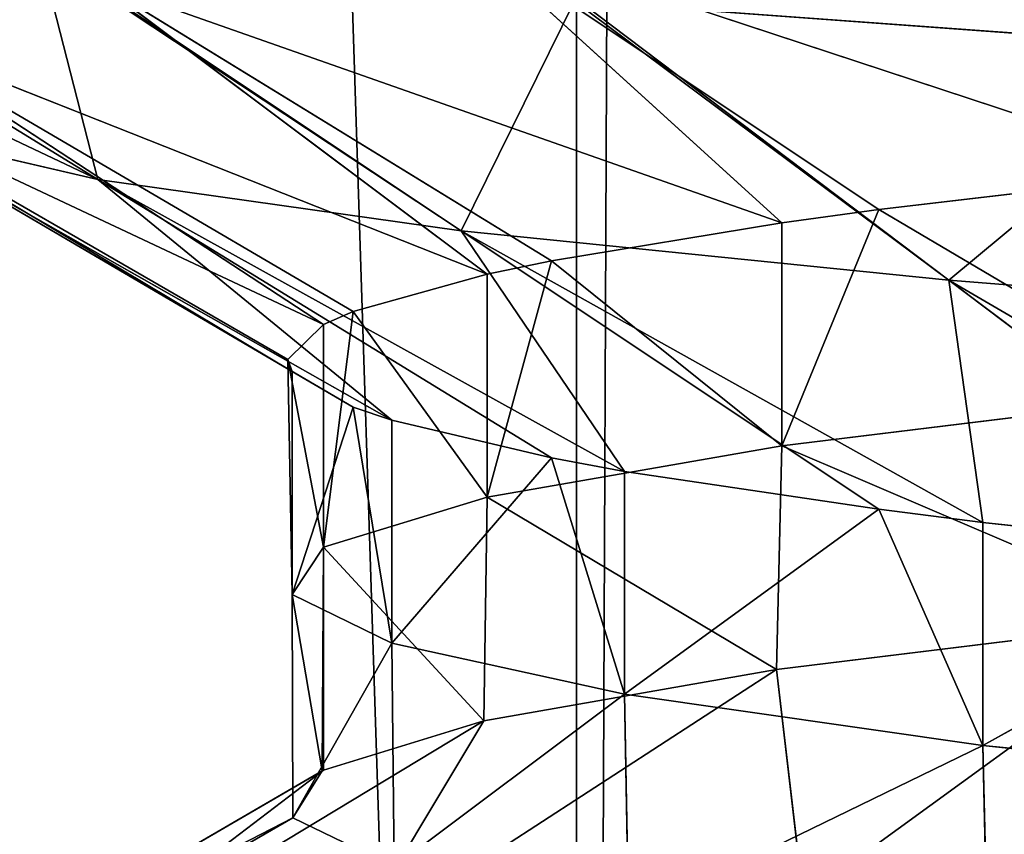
# Model space of a CAD drawing. Extents: x 44 to 247, y 1 to 99.
# Tile 40 of 64: x 138.68 to 140.08, y 10.02 to 11.18. Entities that reach past the tile are written whole.
import ezdxf

# ---------------------------------------------------------------- set-up
doc = ezdxf.new("R2010")
doc.units = 0
doc.header["$LTSCALE"] = 2.54
doc.layers.get('0').update_dxf_attribs({"color": 13, "linetype": 'CONTINUOUS'})

# ---------------------------------------------------------------- blocks, each defined once
blk = doc.blocks.new('WIESZAK_NA_R_CZNIKI_Z_FRON')
at = {"color": 0}
for p, q in [((139.4719, 1.3295, 176.3301), (137.0884, 74.9895, 175.7888)), ((139.4719, 1.3295, 176.3301), (137.0884, 74.9895, 175.7888)), ((139.4719, 1.3295, 176.3301), (139.4719, 74.9895, 176.3301)), ((139.4719, 1.3295, 176.3301), (139.4719, 74.9895, 176.3301)), ((139.4719, 1.3295, 176.3301), (139.7926, 74.9895, 176.3883)), ((139.4719, 1.3295, 176.3301), (139.7926, 74.9895, 176.3883)), ((137.8017, 11.4206, 143.7975), (138.7901, 10.9522, 142.7532)), ((137.8017, 11.4206, 143.7975), (138.7901, 10.9522, 142.7532)), ((138.144, 11.3491, 142.5185), (138.7901, 10.9522, 142.7532)), ((138.144, 11.3491, 142.5185), (138.7901, 10.9522, 142.7532)), ((139.9022, 10.9093, 148.2514), (139.3074, 11.3062, 148.596)), ((139.3074, 11.3062, 148.596), (140.3512, 10.9619, 148.9223)), ((139.3074, 11.3062, 148.596), (140.3512, 10.9619, 148.9223)), ((139.3074, 11.3062, 148.596), (139.764, 10.8903, 147.9998)), ((139.3074, 11.3062, 148.596), (139.764, 10.8903, 147.9998)), ((139.9022, 10.9093, 148.2514), (139.3074, 11.3062, 148.596)), ((138.7068, 11.2766, 141.3107), (139.3074, 10.8791, 141.6453)), ((138.7068, 11.2766, 141.3107), (139.3074, 10.8791, 141.6453)), ((138.7068, 11.2766, 141.3107), (138.7901, 10.9522, 142.7532)), ((138.7068, 11.2766, 141.3107), (138.7901, 10.9522, 142.7532)), ((138.7126, 11.276, 141.3007), (139.3074, 10.8791, 141.6453)), ((138.7126, 11.276, 141.3007), (139.3074, 10.8791, 141.6453)), ((139.4362, 10.8362, 147.2533), (138.7901, 11.2331, 147.4881)), ((138.7901, 11.2331, 147.4881), (139.764, 10.8903, 147.9998)), ((139.4362, 10.8362, 147.2533), (138.7901, 11.2331, 147.4881)), ((139.3443, 10.8171, 146.981), (138.7901, 11.2331, 147.4881)), ((139.3443, 10.8171, 146.981), (138.7901, 11.2331, 147.4881)), ((138.7901, 11.2331, 147.4881), (139.764, 10.8903, 147.9998)), ((139.3074, 10.8791, 141.6453), (139.4687, 11.206, 140.2226)), ((139.3074, 10.8791, 141.6453), (139.4687, 11.206, 140.2226)), ((140.0022, 10.8085, 140.6562), (139.4687, 11.206, 140.2226)), ((140.0022, 10.8085, 140.6562), (139.4687, 11.206, 140.2226)), ((139.4763, 11.2054, 140.2136), (140.3988, 11.1386, 139.291)), ((140.0022, 10.8085, 140.6562), (139.4763, 11.2054, 140.2136)), ((140.0022, 10.8085, 140.6562), (139.4763, 11.2054, 140.2136)), ((139.4763, 11.2054, 140.2136), (140.3988, 11.1386, 139.291)), ((138.4763, 11.1608, 146.3111), (139.1112, 10.7457, 145.913)), ((139.3443, 10.8171, 146.981), (138.4763, 11.1608, 146.3111)), ((139.3443, 10.8171, 146.981), (138.4763, 11.1608, 146.3111)), ((139.1535, 10.7639, 146.1931), (138.4763, 11.1608, 146.3111)), ((139.1535, 10.7639, 146.1931), (138.4763, 11.1608, 146.3111)), ((138.4763, 11.1608, 146.3111), (139.1112, 10.7457, 145.913)), ((140.3988, 11.1386, 139.291), (140.0022, 10.8085, 140.6562)), ((140.3988, 11.1386, 139.291), (140.0022, 10.8085, 140.6562)), ((138.3733, 11.0926, 145.1207), (139.0669, 10.6786, 144.8432)), ((139.1112, 10.7457, 145.913), (138.3733, 11.0926, 145.1207)), ((139.1112, 10.7457, 145.913), (138.3733, 11.0926, 145.1207)), ((139.0607, 10.6958, 145.1207), (138.3733, 11.0926, 145.1207)), ((139.0607, 10.6958, 145.1207), (138.3733, 11.0926, 145.1207)), ((138.3733, 11.0926, 145.1207), (139.0669, 10.6786, 144.8432)), ((138.7901, 10.9522, 142.7532), (138.4763, 11.0245, 143.9302)), ((138.4763, 11.0245, 143.9302), (139.2087, 10.6091, 143.7693)), ((139.0669, 10.6786, 144.8432), (138.4763, 11.0245, 143.9302)), ((139.0669, 10.6786, 144.8432), (138.4763, 11.0245, 143.9302)), ((139.1535, 10.6276, 144.0482), (138.4763, 11.0245, 143.9302)), ((139.1535, 10.6276, 144.0482), (138.4763, 11.0245, 143.9302)), ((138.4763, 11.0245, 143.9302), (139.2087, 10.6091, 143.7693)), ((138.7901, 10.9522, 142.7532), (138.4763, 11.0245, 143.9302)), ((139.9022, 10.9093, 148.2514), (140.3512, 10.9619, 148.9223)), ((139.9022, 10.9093, 148.2514), (140.3512, 10.9619, 148.9223)), ((139.4362, 10.5554, 142.988), (138.7901, 10.9522, 142.7532)), ((138.7901, 10.9522, 142.7532), (139.2087, 10.6091, 143.7693)), ((138.7901, 10.9522, 142.7532), (139.2087, 10.6091, 143.7693)), ((138.7901, 10.9522, 142.7532), (139.3074, 10.8791, 141.6453)), ((138.7901, 10.9522, 142.7532), (139.3074, 10.8791, 141.6453)), ((138.7901, 10.9522, 142.7532), (139.5403, 10.5363, 142.7207)), ((138.7901, 10.9522, 142.7532), (139.5403, 10.5363, 142.7207)), ((139.4362, 10.5554, 142.988), (138.7901, 10.9522, 142.7532)), ((139.764, 10.8903, 147.9998), (139.9022, 10.9093, 148.2514)), ((139.9022, 10.9093, 148.2514), (139.764, 10.5728, 147.9998)), ((139.9022, 10.9093, 148.2514), (139.764, 10.5728, 147.9998)), ((139.764, 10.8903, 147.9998), (139.9022, 10.9093, 148.2514)), ((139.9022, 10.9093, 148.2514), (140.3512, 10.6444, 148.9223)), ((139.9022, 10.9093, 148.2514), (140.3512, 10.6444, 148.9223)), ((139.4362, 10.8362, 147.2533), (139.764, 10.8903, 147.9998)), ((139.4362, 10.8362, 147.2533), (139.764, 10.8903, 147.9998)), ((139.764, 10.8903, 147.9998), (139.764, 10.5728, 147.9998)), ((139.764, 10.8903, 147.9998), (139.764, 10.5728, 147.9998)), ((139.9022, 10.4823, 141.9899), (139.3074, 10.8791, 141.6453)), ((139.3074, 10.8791, 141.6453), (139.5403, 10.5363, 142.7207)), ((139.9022, 10.4823, 141.9899), (139.3074, 10.8791, 141.6453)), ((140.0506, 10.4636, 141.7466), (139.3074, 10.8791, 141.6453)), ((140.0506, 10.4636, 141.7466), (139.3074, 10.8791, 141.6453)), ((140.0022, 10.8085, 140.6562), (139.3074, 10.8791, 141.6453)), ((140.0022, 10.8085, 140.6562), (139.3074, 10.8791, 141.6453)), ((139.3074, 10.8791, 141.6453), (139.5403, 10.5363, 142.7207)), ((139.3443, 10.4996, 146.981), (139.4362, 10.8362, 147.2533)), ((139.3443, 10.4996, 146.981), (139.4362, 10.8362, 147.2533)), ((139.3443, 10.8171, 146.981), (139.4362, 10.8362, 147.2533)), ((139.3443, 10.8171, 146.981), (139.4362, 10.8362, 147.2533)), ((139.764, 10.5728, 147.9998), (139.4362, 10.8362, 147.2533)), ((139.764, 10.5728, 147.9998), (139.4362, 10.8362, 147.2533)), ((139.1535, 10.7639, 146.1931), (139.3443, 10.8171, 146.981)), ((139.1535, 10.7639, 146.1931), (139.3443, 10.8171, 146.981)), ((139.3443, 10.4996, 146.981), (139.3443, 10.8171, 146.981)), ((139.3443, 10.4996, 146.981), (139.3443, 10.8171, 146.981)), ((140.0022, 10.8085, 140.6562), (140.7123, 10.3941, 140.8897)), ((140.8415, 10.7418, 139.8169), (140.0022, 10.8085, 140.6562)), ((140.0506, 10.4636, 141.7466), (140.0022, 10.8085, 140.6562)), ((140.0506, 10.4636, 141.7466), (140.0022, 10.8085, 140.6562)), ((140.5281, 10.4117, 141.0989), (140.0022, 10.8085, 140.6562)), ((140.5281, 10.4117, 141.0989), (140.0022, 10.8085, 140.6562)), ((140.0022, 10.8085, 140.6562), (140.7123, 10.3941, 140.8897)), ((140.8415, 10.7418, 139.8169), (140.0022, 10.8085, 140.6562)), ((139.1112, 10.7457, 145.913), (139.1535, 10.7639, 146.1931)), ((139.1535, 10.7639, 146.1931), (139.1112, 10.4282, 145.913)), ((139.1535, 10.7639, 146.1931), (139.1112, 10.4282, 145.913)), ((139.1112, 10.7457, 145.913), (139.1535, 10.7639, 146.1931)), ((139.1535, 10.7639, 146.1931), (139.3443, 10.4996, 146.981)), ((139.1535, 10.7639, 146.1931), (139.3443, 10.4996, 146.981)), ((139.0607, 10.6958, 145.1207), (139.1112, 10.7457, 145.913)), ((139.0607, 10.6958, 145.1207), (139.1112, 10.7457, 145.913)), ((139.1112, 10.7457, 145.913), (139.1112, 10.4282, 145.913)), ((139.1112, 10.7457, 145.913), (139.1112, 10.4282, 145.913)), ((139.1112, 10.4282, 145.913), (139.0607, 10.6958, 145.1207)), ((139.1112, 10.4282, 145.913), (139.0607, 10.6958, 145.1207)), ((139.0669, 10.3611, 144.8432), (139.0607, 10.6958, 145.1207)), ((139.0669, 10.3611, 144.8432), (139.0607, 10.6958, 145.1207)), ((139.0669, 10.6786, 144.8432), (139.0607, 10.6958, 145.1207)), ((139.0669, 10.6786, 144.8432), (139.0607, 10.6958, 145.1207)), ((139.0669, 10.3611, 144.8432), (139.0669, 10.6786, 144.8432)), ((139.0669, 10.3611, 144.8432), (139.0669, 10.6786, 144.8432)), ((139.1535, 10.6276, 144.0482), (139.0669, 10.6786, 144.8432)), ((139.1535, 10.6276, 144.0482), (139.0669, 10.6786, 144.8432)), ((140.3512, 10.6444, 148.9223), (139.764, 10.5728, 147.9998)), ((140.3512, 10.6444, 148.9223), (139.764, 10.5728, 147.9998)), ((139.1535, 10.6276, 144.0482), (139.0669, 10.3611, 144.8432)), ((139.1535, 10.6276, 144.0482), (139.0669, 10.3611, 144.8432)), ((139.2087, 10.6091, 143.7693), (139.1535, 10.6276, 144.0482)), ((139.1535, 10.6276, 144.0482), (139.2087, 10.2916, 143.7693)), ((139.1535, 10.6276, 144.0482), (139.2087, 10.2916, 143.7693)), ((139.2087, 10.6091, 143.7693), (139.1535, 10.6276, 144.0482)), ((139.2087, 10.6091, 143.7693), (139.2087, 10.2916, 143.7693)), ((139.4362, 10.5554, 142.988), (139.2087, 10.6091, 143.7693)), ((139.2087, 10.6091, 143.7693), (139.2087, 10.2916, 143.7693)), ((139.4362, 10.5554, 142.988), (139.2087, 10.6091, 143.7693)), ((139.3443, 10.4996, 146.981), (139.764, 10.5728, 147.9998)), ((139.3443, 10.4996, 146.981), (139.764, 10.5728, 147.9998)), ((139.764, 10.5728, 147.9998), (139.7565, 10.2543, 147.9853)), ((139.764, 10.5728, 147.9998), (139.7565, 10.2543, 147.9853)), ((139.764, 10.5728, 147.9998), (140.3411, 10.3258, 148.9091)), ((139.764, 10.5728, 147.9998), (140.3411, 10.3258, 148.9091)), ((139.2087, 10.2916, 143.7693), (139.4362, 10.5554, 142.988)), ((139.2087, 10.2916, 143.7693), (139.4362, 10.5554, 142.988)), ((139.5403, 10.2188, 142.7207), (139.4362, 10.5554, 142.988)), ((139.5403, 10.2188, 142.7207), (139.4362, 10.5554, 142.988)), ((139.5403, 10.5363, 142.7207), (139.4362, 10.5554, 142.988)), ((139.5403, 10.5363, 142.7207), (139.4362, 10.5554, 142.988)), ((139.5403, 10.2188, 142.7207), (139.5403, 10.5363, 142.7207)), ((139.5403, 10.2188, 142.7207), (139.5403, 10.5363, 142.7207)), ((139.9022, 10.4823, 141.9899), (139.5403, 10.5363, 142.7207)), ((139.9022, 10.4823, 141.9899), (139.5403, 10.5363, 142.7207)), ((139.3443, 10.4996, 146.981), (139.1112, 10.4282, 145.913)), ((139.3443, 10.4996, 146.981), (139.1112, 10.4282, 145.913)), ((139.3443, 10.4996, 146.981), (139.3396, 10.1811, 146.9659)), ((139.3443, 10.4996, 146.981), (139.3396, 10.1811, 146.9659)), ((139.7565, 10.2543, 147.9853), (139.3443, 10.4996, 146.981)), ((139.7565, 10.2543, 147.9853), (139.3443, 10.4996, 146.981)), ((139.9022, 10.4823, 141.9899), (139.5403, 10.2188, 142.7207)), ((139.9022, 10.4823, 141.9899), (139.5403, 10.2188, 142.7207)), ((140.0506, 10.4636, 141.7466), (139.9022, 10.4823, 141.9899)), ((139.9022, 10.4823, 141.9899), (140.0506, 10.1461, 141.7466)), ((139.9022, 10.4823, 141.9899), (140.0506, 10.1461, 141.7466)), ((140.0506, 10.4636, 141.7466), (139.9022, 10.4823, 141.9899)), ((140.0506, 10.4636, 141.7466), (140.0506, 10.1461, 141.7466)), ((140.5281, 10.4117, 141.0989), (140.0506, 10.4636, 141.7466)), ((140.0506, 10.4636, 141.7466), (140.0506, 10.1461, 141.7466)), ((140.5281, 10.4117, 141.0989), (140.0506, 10.4636, 141.7466)), ((139.0669, 10.3611, 144.8432), (139.1112, 10.4282, 145.913)), ((139.0669, 10.3611, 144.8432), (139.1112, 10.4282, 145.913)), ((139.1093, 10.1097, 145.898), (139.1112, 10.4282, 145.913)), ((139.1093, 10.1097, 145.898), (139.1112, 10.4282, 145.913)), ((139.1112, 10.1107, 145.913), (139.1112, 10.4282, 145.913)), ((139.1112, 10.4282, 145.913), (139.3396, 10.1811, 146.9659)), ((139.1112, 10.1107, 145.913), (139.1112, 10.4282, 145.913)), ((139.1112, 10.4282, 145.913), (139.3396, 10.1811, 146.9659)), ((140.0506, 10.1461, 141.7466), (140.5281, 10.4117, 141.0989)), ((140.0506, 10.1461, 141.7466), (140.5281, 10.4117, 141.0989)), ((139.1093, 10.1097, 145.898), (139.0669, 10.3611, 144.8432)), ((139.0669, 10.3611, 144.8432), (139.2087, 10.2916, 143.7693)), ((139.0669, 10.3611, 144.8432), (139.2087, 10.2916, 143.7693)), ((139.0669, 10.3611, 144.8432), (139.0676, 10.0427, 144.8288)), ((139.0669, 10.3611, 144.8432), (139.0676, 10.0427, 144.8288)), ((139.1093, 10.1097, 145.898), (139.0669, 10.3611, 144.8432)), ((139.7565, 10.2543, 147.9853), (140.3411, 10.3258, 148.9091)), ((139.7565, 10.2543, 147.9853), (140.3411, 10.3258, 148.9091)), ((140.3411, 10.3258, 148.9091), (139.7946, 9.9289, 149.3261)), ((140.3411, 10.3258, 148.9091), (139.7946, 9.9289, 149.3261)), ((139.2087, 10.2916, 143.7693), (139.0676, 10.0427, 144.8288)), ((139.2087, 10.2916, 143.7693), (139.0676, 10.0427, 144.8288)), ((139.5403, 10.2188, 142.7207), (139.2087, 10.2916, 143.7693)), ((139.2087, 10.2916, 143.7693), (139.2118, 9.9732, 143.7554)), ((139.2087, 10.2916, 143.7693), (139.2118, 9.9732, 143.7554)), ((139.5403, 10.2188, 142.7207), (139.2087, 10.2916, 143.7693)), ((139.7565, 10.2543, 147.9853), (139.1457, 9.8574, 148.3006)), ((139.7565, 10.2543, 147.9853), (139.1457, 9.8574, 148.3006)), ((139.3396, 10.1811, 146.9659), (139.7565, 10.2543, 147.9853)), ((139.3396, 10.1811, 146.9659), (139.7565, 10.2543, 147.9853)), ((139.7565, 10.2543, 147.9853), (139.7946, 9.9289, 149.3261)), ((139.7565, 10.2543, 147.9853), (139.7946, 9.9289, 149.3261)), ((139.2118, 9.9732, 143.7554), (139.5403, 10.2188, 142.7207)), ((139.2118, 9.9732, 143.7554), (139.5403, 10.2188, 142.7207)), ((139.5403, 10.2188, 142.7207), (140.0506, 10.1461, 141.7466)), ((139.5403, 10.2188, 142.7207), (140.0506, 10.1461, 141.7466)), ((139.5403, 10.2188, 142.7207), (139.5456, 9.9004, 142.7079)), ((139.5403, 10.2188, 142.7207), (139.5456, 9.9004, 142.7079)), ((139.3396, 10.1811, 146.9659), (138.6828, 9.7842, 147.169)), ((139.3396, 10.1811, 146.9659), (138.6828, 9.7842, 147.169)), ((139.1112, 10.1107, 145.913), (139.3396, 10.1811, 146.9659)), ((139.1112, 10.1107, 145.913), (139.3396, 10.1811, 146.9659)), ((139.3396, 10.1811, 146.9659), (139.1457, 9.8574, 148.3006)), ((139.3396, 10.1811, 146.9659), (139.1457, 9.8574, 148.3006)), ((140.0506, 10.1461, 141.7466), (139.5456, 9.9004, 142.7079)), ((140.0506, 10.1461, 141.7466), (139.5456, 9.9004, 142.7079)), ((140.7123, 10.0766, 140.8897), (140.0506, 10.1461, 141.7466)), ((140.0506, 10.1461, 141.7466), (140.0578, 9.8277, 141.7355)), ((140.0506, 10.1461, 141.7466), (140.0578, 9.8277, 141.7355)), ((140.7123, 10.0766, 140.8897), (140.0506, 10.1461, 141.7466)), ((139.1112, 10.1107, 145.913), (138.4272, 9.7128, 145.9836)), ((139.1112, 10.1107, 145.913), (138.4272, 9.7128, 145.9836)), ((139.1093, 10.1097, 145.898), (138.4272, 9.7128, 145.9836)), ((139.1093, 10.1097, 145.898), (138.4272, 9.7128, 145.9836)), ((139.1112, 10.1107, 145.913), (138.6828, 9.7842, 147.169)), ((139.1112, 10.1107, 145.913), (138.6828, 9.7842, 147.169)), ((139.0676, 10.0427, 144.8288), (139.1093, 10.1097, 145.898)), ((139.0676, 10.0427, 144.8288), (139.1093, 10.1097, 145.898)), ((139.1093, 10.1097, 145.898), (139.1112, 10.1107, 145.913)), ((139.1093, 10.1097, 145.898), (139.1112, 10.1107, 145.913)), ((139.0676, 10.0427, 144.8288), (138.3809, 9.6458, 144.7966)), ((139.0676, 10.0427, 144.8288), (138.3809, 9.6458, 144.7966)), ((139.0676, 10.0427, 144.8288), (138.4272, 9.7128, 145.9836)), ((139.0676, 10.0427, 144.8288), (138.4272, 9.7128, 145.9836)), ((139.2118, 9.9732, 143.7554), (139.0676, 10.0427, 144.8288)), ((139.2118, 9.9732, 143.7554), (139.0676, 10.0427, 144.8288))]:
    blk.add_line(p, q, dxfattribs=at)
mesh = blk.add_polyface(dxfattribs=at)
corners = [(139.4719, 1.3295, 176.3301), (137.0884, 74.9895, 175.7888), (135.6808, 1.3295, 175.3766)]
mesh.append_faces([[corners[k] for k in face] for face in [(0, 1, 2)]], dxfattribs={"color": 0})
mesh = blk.add_polyface(dxfattribs=at)
corners = [(139.4719, 74.9895, 176.3301), (137.0884, 74.9895, 175.7888), (139.4719, 1.3295, 176.3301)]
mesh.append_faces([[corners[k] for k in face] for face in [(0, 1, 2)]], dxfattribs={"color": 0})
mesh = blk.add_polyface(dxfattribs=at)
corners = [(141.4042, 1.3295, 113.6113), (137.5617, 1.3295, 114.3296), (139.7926, 74.9895, 113.853)]
mesh.append_faces([[corners[k] for k in face] for face in [(0, 1, 2)]], dxfattribs={"color": 0})
mesh = blk.add_polyface(dxfattribs=at)
corners = [(139.7926, 74.9895, 113.853), (137.5617, 1.3295, 114.3296), (137.5617, 74.9895, 114.3296)]
mesh.append_faces([[corners[k] for k in face] for face in [(0, 1, 2)]], dxfattribs={"color": 0})
mesh = blk.add_polyface(dxfattribs=at)
corners = [(139.7926, 74.9895, 176.3883), (139.4719, 74.9895, 176.3301), (139.4719, 1.3295, 176.3301)]
mesh.append_faces([[corners[k] for k in face] for face in [(0, 1, 2)]], dxfattribs={"color": 0})
mesh = blk.add_polyface(dxfattribs=at)
corners = [(143.3514, 1.3295, 176.8104), (139.7926, 74.9895, 176.3883), (139.4719, 1.3295, 176.3301)]
mesh.append_faces([[corners[k] for k in face] for face in [(0, 1, 2)]], dxfattribs={"color": 0})
mesh = blk.add_polyface(dxfattribs=at)
corners = [(141.4042, 1.3295, 113.6113), (139.7926, 74.9895, 113.853), (141.4042, 74.9895, 113.6113)]
mesh.append_faces([[corners[k] for k in face] for face in [(0, 1, 2)]], dxfattribs={"color": 0})
mesh = blk.add_polyface(dxfattribs=at)
corners = [(143.3514, 1.3295, 176.8104), (142.5387, 74.9895, 176.7499), (139.7926, 74.9895, 176.3883)]
mesh.append_faces([[corners[k] for k in face] for face in [(0, 1, 2)]], dxfattribs={"color": 0})
mesh = blk.add_polyface(dxfattribs=at)
corners = [(138.7901, 11.2331, 147.4881), (138.4763, 11.1608, 146.3111), (137.8017, 11.5585, 146.4439)]
mesh.append_faces([[corners[k] for k in face] for face in [(0, 1, 2)]], dxfattribs={"color": 0})
mesh = blk.add_polyface(dxfattribs=at)
corners = [(140.4079, 11.4555, 139.2834), (139.4763, 11.2054, 140.2136), (140.3988, 11.1386, 139.291)]
mesh.append_faces([[corners[k] for k in face] for face in [(0, 1, 2)]], dxfattribs={"color": 0})
mesh = blk.add_polyface(dxfattribs=at)
corners = [(140.8415, 11.4435, 150.4244), (141.0736, 11.029, 149.713), (140.0022, 11.3768, 149.5851)]
mesh.append_faces([[corners[k] for k in face] for face in [(0, 1, 2)]], dxfattribs={"color": 0})
mesh = blk.add_polyface(dxfattribs=at)
corners = [(137.8017, 11.4206, 143.7975), (138.7901, 10.9522, 142.7532), (138.144, 11.3491, 142.5185)]
mesh.append_faces([[corners[k] for k in face] for face in [(0, 1, 2)]], dxfattribs={"color": 0})
mesh = blk.add_polyface(dxfattribs=at)
corners = [(138.4763, 11.0245, 143.9302), (138.7901, 10.9522, 142.7532), (137.8017, 11.4206, 143.7975)]
mesh.append_faces([[corners[k] for k in face] for face in [(0, 1, 2)]], dxfattribs={"color": 0})
mesh = blk.add_polyface(dxfattribs=at)
corners = [(140.0022, 11.3768, 149.5851), (140.3512, 10.9619, 148.9223), (139.3074, 11.3062, 148.596)]
mesh.append_faces([[corners[k] for k in face] for face in [(0, 1, 2)]], dxfattribs={"color": 0})
mesh = blk.add_polyface(dxfattribs=at)
corners = [(141.0736, 11.029, 149.713), (140.5281, 10.9799, 149.1424), (140.0022, 11.3768, 149.5851)]
mesh.append_faces([[corners[k] for k in face] for face in [(0, 1, 2)]], dxfattribs={"color": 0})
mesh = blk.add_polyface(dxfattribs=at)
corners = [(140.0022, 11.3768, 149.5851), (140.5281, 10.9799, 149.1424), (140.3512, 10.9619, 148.9223)]
mesh.append_faces([[corners[k] for k in face] for face in [(0, 1, 2)]], dxfattribs={"color": 0})
mesh = blk.add_polyface(dxfattribs=at)
corners = [(138.7901, 10.9522, 142.7532), (138.7068, 11.2766, 141.3107), (138.144, 11.3491, 142.5185)]
mesh.append_faces([[corners[k] for k in face] for face in [(0, 1, 2)]], dxfattribs={"color": 0})
mesh = blk.add_polyface(dxfattribs=at)
corners = [(139.3074, 11.3062, 148.596), (139.764, 10.8903, 147.9998), (138.7901, 11.2331, 147.4881)]
mesh.append_faces([[corners[k] for k in face] for face in [(0, 1, 2)]], dxfattribs={"color": 0})
mesh = blk.add_polyface(dxfattribs=at)
corners = [(140.3512, 10.9619, 148.9223), (139.9022, 10.9093, 148.2514), (139.3074, 11.3062, 148.596)]
mesh.append_faces([[corners[k] for k in face] for face in [(0, 1, 2)]], dxfattribs={"color": 0})
mesh = blk.add_polyface(dxfattribs=at)
corners = [(139.3074, 11.3062, 148.596), (139.9022, 10.9093, 148.2514), (139.764, 10.8903, 147.9998)]
mesh.append_faces([[corners[k] for k in face] for face in [(0, 1, 2)]], dxfattribs={"color": 0})
mesh = blk.add_polyface(dxfattribs=at)
corners = [(139.3074, 10.8791, 141.6453), (138.7126, 11.276, 141.3007), (138.7068, 11.2766, 141.3107)]
mesh.append_faces([[corners[k] for k in face] for face in [(0, 1, 2)]], dxfattribs={"color": 0})
mesh = blk.add_polyface(dxfattribs=at)
corners = [(138.7901, 10.9522, 142.7532), (139.3074, 10.8791, 141.6453), (138.7068, 11.2766, 141.3107)]
mesh.append_faces([[corners[k] for k in face] for face in [(0, 1, 2)]], dxfattribs={"color": 0})
mesh = blk.add_polyface(dxfattribs=at)
corners = [(139.3074, 10.8791, 141.6453), (139.4687, 11.206, 140.2226), (138.7126, 11.276, 141.3007)]
mesh.append_faces([[corners[k] for k in face] for face in [(0, 1, 2)]], dxfattribs={"color": 0})
mesh = blk.add_polyface(dxfattribs=at)
corners = [(138.7901, 11.2331, 147.4881), (139.3443, 10.8171, 146.981), (138.4763, 11.1608, 146.3111)]
mesh.append_faces([[corners[k] for k in face] for face in [(0, 1, 2)]], dxfattribs={"color": 0})
mesh = blk.add_polyface(dxfattribs=at)
corners = [(139.764, 10.8903, 147.9998), (139.4362, 10.8362, 147.2533), (138.7901, 11.2331, 147.4881)]
mesh.append_faces([[corners[k] for k in face] for face in [(0, 1, 2)]], dxfattribs={"color": 0})
mesh = blk.add_polyface(dxfattribs=at)
corners = [(138.7901, 11.2331, 147.4881), (139.4362, 10.8362, 147.2533), (139.3443, 10.8171, 146.981)]
mesh.append_faces([[corners[k] for k in face] for face in [(0, 1, 2)]], dxfattribs={"color": 0})
mesh = blk.add_polyface(dxfattribs=at)
corners = [(139.3074, 10.8791, 141.6453), (140.0022, 10.8085, 140.6562), (139.4687, 11.206, 140.2226)]
mesh.append_faces([[corners[k] for k in face] for face in [(0, 1, 2)]], dxfattribs={"color": 0})
mesh = blk.add_polyface(dxfattribs=at)
corners = [(140.0022, 10.8085, 140.6562), (139.4763, 11.2054, 140.2136), (139.4687, 11.206, 140.2226)]
mesh.append_faces([[corners[k] for k in face] for face in [(0, 1, 2)]], dxfattribs={"color": 0})
mesh = blk.add_polyface(dxfattribs=at)
corners = [(140.0022, 10.8085, 140.6562), (140.3988, 11.1386, 139.291), (139.4763, 11.2054, 140.2136)]
mesh.append_faces([[corners[k] for k in face] for face in [(0, 1, 2)]], dxfattribs={"color": 0})
mesh = blk.add_polyface(dxfattribs=at)
corners = [(138.4763, 11.1608, 146.3111), (139.1112, 10.7457, 145.913), (138.3733, 11.0926, 145.1207)]
mesh.append_faces([[corners[k] for k in face] for face in [(0, 1, 2)]], dxfattribs={"color": 0})
mesh = blk.add_polyface(dxfattribs=at)
corners = [(139.3443, 10.8171, 146.981), (139.1535, 10.7639, 146.1931), (138.4763, 11.1608, 146.3111)]
mesh.append_faces([[corners[k] for k in face] for face in [(0, 1, 2)]], dxfattribs={"color": 0})
mesh = blk.add_polyface(dxfattribs=at)
corners = [(138.4763, 11.1608, 146.3111), (139.1535, 10.7639, 146.1931), (139.1112, 10.7457, 145.913)]
mesh.append_faces([[corners[k] for k in face] for face in [(0, 1, 2)]], dxfattribs={"color": 0})
mesh = blk.add_polyface(dxfattribs=at)
corners = [(140.0022, 10.8085, 140.6562), (140.8415, 10.7418, 139.8169), (140.3988, 11.1386, 139.291)]
mesh.append_faces([[corners[k] for k in face] for face in [(0, 1, 2)]], dxfattribs={"color": 0})
mesh = blk.add_polyface(dxfattribs=at)
corners = [(138.3733, 11.0926, 145.1207), (139.0669, 10.6786, 144.8432), (138.4763, 11.0245, 143.9302)]
mesh.append_faces([[corners[k] for k in face] for face in [(0, 1, 2)]], dxfattribs={"color": 0})
mesh = blk.add_polyface(dxfattribs=at)
corners = [(139.1112, 10.7457, 145.913), (139.0607, 10.6958, 145.1207), (138.3733, 11.0926, 145.1207)]
mesh.append_faces([[corners[k] for k in face] for face in [(0, 1, 2)]], dxfattribs={"color": 0})
mesh = blk.add_polyface(dxfattribs=at)
corners = [(139.0607, 10.6958, 145.1207), (139.0669, 10.6786, 144.8432), (138.3733, 11.0926, 145.1207)]
mesh.append_faces([[corners[k] for k in face] for face in [(0, 1, 2)]], dxfattribs={"color": 0})
mesh = blk.add_polyface(dxfattribs=at)
corners = [(138.4763, 11.0245, 143.9302), (139.2087, 10.6091, 143.7693), (138.7901, 10.9522, 142.7532)]
mesh.append_faces([[corners[k] for k in face] for face in [(0, 1, 2)]], dxfattribs={"color": 0})
mesh = blk.add_polyface(dxfattribs=at)
corners = [(139.0669, 10.6786, 144.8432), (139.1535, 10.6276, 144.0482), (138.4763, 11.0245, 143.9302)]
mesh.append_faces([[corners[k] for k in face] for face in [(0, 1, 2)]], dxfattribs={"color": 0})
mesh = blk.add_polyface(dxfattribs=at)
corners = [(139.1535, 10.6276, 144.0482), (139.2087, 10.6091, 143.7693), (138.4763, 11.0245, 143.9302)]
mesh.append_faces([[corners[k] for k in face] for face in [(0, 1, 2)]], dxfattribs={"color": 0})
mesh = blk.add_polyface(dxfattribs=at)
corners = [(140.3512, 10.9619, 148.9223), (140.3512, 10.6444, 148.9223), (139.9022, 10.9093, 148.2514)]
mesh.append_faces([[corners[k] for k in face] for face in [(0, 1, 2)]], dxfattribs={"color": 0})
mesh = blk.add_polyface(dxfattribs=at)
corners = [(139.2087, 10.6091, 143.7693), (139.4362, 10.5554, 142.988), (138.7901, 10.9522, 142.7532)]
mesh.append_faces([[corners[k] for k in face] for face in [(0, 1, 2)]], dxfattribs={"color": 0})
mesh = blk.add_polyface(dxfattribs=at)
corners = [(138.7901, 10.9522, 142.7532), (139.5403, 10.5363, 142.7207), (139.3074, 10.8791, 141.6453)]
mesh.append_faces([[corners[k] for k in face] for face in [(0, 1, 2)]], dxfattribs={"color": 0})
mesh = blk.add_polyface(dxfattribs=at)
corners = [(139.4362, 10.5554, 142.988), (139.5403, 10.5363, 142.7207), (138.7901, 10.9522, 142.7532)]
mesh.append_faces([[corners[k] for k in face] for face in [(0, 1, 2)]], dxfattribs={"color": 0})
mesh = blk.add_polyface(dxfattribs=at)
corners = [(139.9022, 10.9093, 148.2514), (139.764, 10.5728, 147.9998), (139.764, 10.8903, 147.9998)]
mesh.append_faces([[corners[k] for k in face] for face in [(0, 1, 2)]], dxfattribs={"color": 0})
mesh = blk.add_polyface(dxfattribs=at)
corners = [(139.9022, 10.9093, 148.2514), (140.3512, 10.6444, 148.9223), (139.764, 10.5728, 147.9998)]
mesh.append_faces([[corners[k] for k in face] for face in [(0, 1, 2)]], dxfattribs={"color": 0})
mesh = blk.add_polyface(dxfattribs=at)
corners = [(139.764, 10.8903, 147.9998), (139.764, 10.5728, 147.9998), (139.4362, 10.8362, 147.2533)]
mesh.append_faces([[corners[k] for k in face] for face in [(0, 1, 2)]], dxfattribs={"color": 0})
mesh = blk.add_polyface(dxfattribs=at)
corners = [(139.5403, 10.5363, 142.7207), (139.9022, 10.4823, 141.9899), (139.3074, 10.8791, 141.6453)]
mesh.append_faces([[corners[k] for k in face] for face in [(0, 1, 2)]], dxfattribs={"color": 0})
mesh = blk.add_polyface(dxfattribs=at)
corners = [(139.9022, 10.4823, 141.9899), (140.0506, 10.4636, 141.7466), (139.3074, 10.8791, 141.6453)]
mesh.append_faces([[corners[k] for k in face] for face in [(0, 1, 2)]], dxfattribs={"color": 0})
mesh = blk.add_polyface(dxfattribs=at)
corners = [(140.0506, 10.4636, 141.7466), (140.0022, 10.8085, 140.6562), (139.3074, 10.8791, 141.6453)]
mesh.append_faces([[corners[k] for k in face] for face in [(0, 1, 2)]], dxfattribs={"color": 0})
mesh = blk.add_polyface(dxfattribs=at)
corners = [(139.4362, 10.8362, 147.2533), (139.764, 10.5728, 147.9998), (139.3443, 10.4996, 146.981)]
mesh.append_faces([[corners[k] for k in face] for face in [(0, 1, 2)]], dxfattribs={"color": 0})
mesh = blk.add_polyface(dxfattribs=at)
corners = [(139.4362, 10.8362, 147.2533), (139.3443, 10.4996, 146.981), (139.3443, 10.8171, 146.981)]
mesh.append_faces([[corners[k] for k in face] for face in [(0, 1, 2)]], dxfattribs={"color": 0})
mesh = blk.add_polyface(dxfattribs=at)
corners = [(139.3443, 10.8171, 146.981), (139.3443, 10.4996, 146.981), (139.1535, 10.7639, 146.1931)]
mesh.append_faces([[corners[k] for k in face] for face in [(0, 1, 2)]], dxfattribs={"color": 0})
mesh = blk.add_polyface(dxfattribs=at)
corners = [(140.7123, 10.3941, 140.8897), (140.8415, 10.7418, 139.8169), (140.0022, 10.8085, 140.6562)]
mesh.append_faces([[corners[k] for k in face] for face in [(0, 1, 2)]], dxfattribs={"color": 0})
mesh = blk.add_polyface(dxfattribs=at)
corners = [(140.0506, 10.4636, 141.7466), (140.5281, 10.4117, 141.0989), (140.0022, 10.8085, 140.6562)]
mesh.append_faces([[corners[k] for k in face] for face in [(0, 1, 2)]], dxfattribs={"color": 0})
mesh = blk.add_polyface(dxfattribs=at)
corners = [(140.5281, 10.4117, 141.0989), (140.7123, 10.3941, 140.8897), (140.0022, 10.8085, 140.6562)]
mesh.append_faces([[corners[k] for k in face] for face in [(0, 1, 2)]], dxfattribs={"color": 0})
mesh = blk.add_polyface(dxfattribs=at)
corners = [(139.1535, 10.7639, 146.1931), (139.1112, 10.4282, 145.913), (139.1112, 10.7457, 145.913)]
mesh.append_faces([[corners[k] for k in face] for face in [(0, 1, 2)]], dxfattribs={"color": 0})
mesh = blk.add_polyface(dxfattribs=at)
corners = [(139.1535, 10.7639, 146.1931), (139.3443, 10.4996, 146.981), (139.1112, 10.4282, 145.913)]
mesh.append_faces([[corners[k] for k in face] for face in [(0, 1, 2)]], dxfattribs={"color": 0})
mesh = blk.add_polyface(dxfattribs=at)
corners = [(139.1112, 10.7457, 145.913), (139.1112, 10.4282, 145.913), (139.0607, 10.6958, 145.1207)]
mesh.append_faces([[corners[k] for k in face] for face in [(0, 1, 2)]], dxfattribs={"color": 0})
mesh = blk.add_polyface(dxfattribs=at)
corners = [(139.0607, 10.6958, 145.1207), (139.1112, 10.4282, 145.913), (139.0669, 10.3611, 144.8432)]
mesh.append_faces([[corners[k] for k in face] for face in [(0, 1, 2)]], dxfattribs={"color": 0})
mesh = blk.add_polyface(dxfattribs=at)
corners = [(139.0607, 10.6958, 145.1207), (139.0669, 10.3611, 144.8432), (139.0669, 10.6786, 144.8432)]
mesh.append_faces([[corners[k] for k in face] for face in [(0, 1, 2)]], dxfattribs={"color": 0})
mesh = blk.add_polyface(dxfattribs=at)
corners = [(139.0669, 10.6786, 144.8432), (139.0669, 10.3611, 144.8432), (139.1535, 10.6276, 144.0482)]
mesh.append_faces([[corners[k] for k in face] for face in [(0, 1, 2)]], dxfattribs={"color": 0})
mesh = blk.add_polyface(dxfattribs=at)
corners = [(140.3512, 10.6444, 148.9223), (140.3411, 10.3258, 148.9091), (139.764, 10.5728, 147.9998)]
mesh.append_faces([[corners[k] for k in face] for face in [(0, 1, 2)]], dxfattribs={"color": 0})
mesh = blk.add_polyface(dxfattribs=at)
corners = [(139.1535, 10.6276, 144.0482), (139.0669, 10.3611, 144.8432), (139.2087, 10.2916, 143.7693)]
mesh.append_faces([[corners[k] for k in face] for face in [(0, 1, 2)]], dxfattribs={"color": 0})
mesh = blk.add_polyface(dxfattribs=at)
corners = [(139.1535, 10.6276, 144.0482), (139.2087, 10.2916, 143.7693), (139.2087, 10.6091, 143.7693)]
mesh.append_faces([[corners[k] for k in face] for face in [(0, 1, 2)]], dxfattribs={"color": 0})
mesh = blk.add_polyface(dxfattribs=at)
corners = [(139.2087, 10.6091, 143.7693), (139.2087, 10.2916, 143.7693), (139.4362, 10.5554, 142.988)]
mesh.append_faces([[corners[k] for k in face] for face in [(0, 1, 2)]], dxfattribs={"color": 0})
mesh = blk.add_polyface(dxfattribs=at)
corners = [(139.764, 10.5728, 147.9998), (139.7565, 10.2543, 147.9853), (139.3443, 10.4996, 146.981)]
mesh.append_faces([[corners[k] for k in face] for face in [(0, 1, 2)]], dxfattribs={"color": 0})
mesh = blk.add_polyface(dxfattribs=at)
corners = [(139.764, 10.5728, 147.9998), (140.3411, 10.3258, 148.9091), (139.7565, 10.2543, 147.9853)]
mesh.append_faces([[corners[k] for k in face] for face in [(0, 1, 2)]], dxfattribs={"color": 0})
mesh = blk.add_polyface(dxfattribs=at)
corners = [(139.4362, 10.5554, 142.988), (139.2087, 10.2916, 143.7693), (139.5403, 10.2188, 142.7207)]
mesh.append_faces([[corners[k] for k in face] for face in [(0, 1, 2)]], dxfattribs={"color": 0})
mesh = blk.add_polyface(dxfattribs=at)
corners = [(139.4362, 10.5554, 142.988), (139.5403, 10.2188, 142.7207), (139.5403, 10.5363, 142.7207)]
mesh.append_faces([[corners[k] for k in face] for face in [(0, 1, 2)]], dxfattribs={"color": 0})
mesh = blk.add_polyface(dxfattribs=at)
corners = [(139.5403, 10.5363, 142.7207), (139.5403, 10.2188, 142.7207), (139.9022, 10.4823, 141.9899)]
mesh.append_faces([[corners[k] for k in face] for face in [(0, 1, 2)]], dxfattribs={"color": 0})
mesh = blk.add_polyface(dxfattribs=at)
corners = [(139.3443, 10.4996, 146.981), (139.3396, 10.1811, 146.9659), (139.1112, 10.4282, 145.913)]
mesh.append_faces([[corners[k] for k in face] for face in [(0, 1, 2)]], dxfattribs={"color": 0})
mesh = blk.add_polyface(dxfattribs=at)
corners = [(139.3443, 10.4996, 146.981), (139.7565, 10.2543, 147.9853), (139.3396, 10.1811, 146.9659)]
mesh.append_faces([[corners[k] for k in face] for face in [(0, 1, 2)]], dxfattribs={"color": 0})
mesh = blk.add_polyface(dxfattribs=at)
corners = [(139.9022, 10.4823, 141.9899), (139.5403, 10.2188, 142.7207), (140.0506, 10.1461, 141.7466)]
mesh.append_faces([[corners[k] for k in face] for face in [(0, 1, 2)]], dxfattribs={"color": 0})
mesh = blk.add_polyface(dxfattribs=at)
corners = [(139.9022, 10.4823, 141.9899), (140.0506, 10.1461, 141.7466), (140.0506, 10.4636, 141.7466)]
mesh.append_faces([[corners[k] for k in face] for face in [(0, 1, 2)]], dxfattribs={"color": 0})
mesh = blk.add_polyface(dxfattribs=at)
corners = [(140.0506, 10.4636, 141.7466), (140.0506, 10.1461, 141.7466), (140.5281, 10.4117, 141.0989)]
mesh.append_faces([[corners[k] for k in face] for face in [(0, 1, 2)]], dxfattribs={"color": 0})
mesh = blk.add_polyface(dxfattribs=at)
corners = [(139.1112, 10.4282, 145.913), (139.1093, 10.1097, 145.898), (139.0669, 10.3611, 144.8432)]
mesh.append_faces([[corners[k] for k in face] for face in [(0, 1, 2)]], dxfattribs={"color": 0})
mesh = blk.add_polyface(dxfattribs=at)
corners = [(139.1112, 10.4282, 145.913), (139.1112, 10.1107, 145.913), (139.1093, 10.1097, 145.898)]
mesh.append_faces([[corners[k] for k in face] for face in [(0, 1, 2)]], dxfattribs={"color": 0})
mesh = blk.add_polyface(dxfattribs=at)
corners = [(139.1112, 10.4282, 145.913), (139.3396, 10.1811, 146.9659), (139.1112, 10.1107, 145.913)]
mesh.append_faces([[corners[k] for k in face] for face in [(0, 1, 2)]], dxfattribs={"color": 0})
mesh = blk.add_polyface(dxfattribs=at)
corners = [(140.5281, 10.4117, 141.0989), (140.0506, 10.1461, 141.7466), (140.7123, 10.0766, 140.8897)]
mesh.append_faces([[corners[k] for k in face] for face in [(0, 1, 2)]], dxfattribs={"color": 0})
mesh = blk.add_polyface(dxfattribs=at)
corners = [(139.0669, 10.3611, 144.8432), (139.0676, 10.0427, 144.8288), (139.2087, 10.2916, 143.7693)]
mesh.append_faces([[corners[k] for k in face] for face in [(0, 1, 2)]], dxfattribs={"color": 0})
mesh = blk.add_polyface(dxfattribs=at)
corners = [(139.0669, 10.3611, 144.8432), (139.1093, 10.1097, 145.898), (139.0676, 10.0427, 144.8288)]
mesh.append_faces([[corners[k] for k in face] for face in [(0, 1, 2)]], dxfattribs={"color": 0})
mesh = blk.add_polyface(dxfattribs=at)
corners = [(139.7946, 9.9289, 149.3261), (139.7565, 10.2543, 147.9853), (140.3411, 10.3258, 148.9091)]
mesh.append_faces([[corners[k] for k in face] for face in [(0, 1, 2)]], dxfattribs={"color": 0})
mesh = blk.add_polyface(dxfattribs=at)
corners = [(140.594, 9.9961, 150.2058), (139.7946, 9.9289, 149.3261), (140.3411, 10.3258, 148.9091)]
mesh.append_faces([[corners[k] for k in face] for face in [(0, 1, 2)]], dxfattribs={"color": 0})
mesh = blk.add_polyface(dxfattribs=at)
corners = [(139.2087, 10.2916, 143.7693), (139.0676, 10.0427, 144.8288), (139.2118, 9.9732, 143.7554)]
mesh.append_faces([[corners[k] for k in face] for face in [(0, 1, 2)]], dxfattribs={"color": 0})
mesh = blk.add_polyface(dxfattribs=at)
corners = [(139.2087, 10.2916, 143.7693), (139.2118, 9.9732, 143.7554), (139.5403, 10.2188, 142.7207)]
mesh.append_faces([[corners[k] for k in face] for face in [(0, 1, 2)]], dxfattribs={"color": 0})
mesh = blk.add_polyface(dxfattribs=at)
corners = [(139.1457, 9.8574, 148.3006), (139.3396, 10.1811, 146.9659), (139.7565, 10.2543, 147.9853)]
mesh.append_faces([[corners[k] for k in face] for face in [(0, 1, 2)]], dxfattribs={"color": 0})
mesh = blk.add_polyface(dxfattribs=at)
corners = [(139.7946, 9.9289, 149.3261), (139.1457, 9.8574, 148.3006), (139.7565, 10.2543, 147.9853)]
mesh.append_faces([[corners[k] for k in face] for face in [(0, 1, 2)]], dxfattribs={"color": 0})
mesh = blk.add_polyface(dxfattribs=at)
corners = [(139.5403, 10.2188, 142.7207), (139.2118, 9.9732, 143.7554), (139.5456, 9.9004, 142.7079)]
mesh.append_faces([[corners[k] for k in face] for face in [(0, 1, 2)]], dxfattribs={"color": 0})
mesh = blk.add_polyface(dxfattribs=at)
corners = [(139.5403, 10.2188, 142.7207), (139.5456, 9.9004, 142.7079), (140.0506, 10.1461, 141.7466)]
mesh.append_faces([[corners[k] for k in face] for face in [(0, 1, 2)]], dxfattribs={"color": 0})
mesh = blk.add_polyface(dxfattribs=at)
corners = [(138.6828, 9.7842, 147.169), (139.1112, 10.1107, 145.913), (139.3396, 10.1811, 146.9659)]
mesh.append_faces([[corners[k] for k in face] for face in [(0, 1, 2)]], dxfattribs={"color": 0})
mesh = blk.add_polyface(dxfattribs=at)
corners = [(139.1457, 9.8574, 148.3006), (138.6828, 9.7842, 147.169), (139.3396, 10.1811, 146.9659)]
mesh.append_faces([[corners[k] for k in face] for face in [(0, 1, 2)]], dxfattribs={"color": 0})
mesh = blk.add_polyface(dxfattribs=at)
corners = [(140.0506, 10.1461, 141.7466), (139.5456, 9.9004, 142.7079), (140.0578, 9.8277, 141.7355)]
mesh.append_faces([[corners[k] for k in face] for face in [(0, 1, 2)]], dxfattribs={"color": 0})
mesh = blk.add_polyface(dxfattribs=at)
corners = [(140.0506, 10.1461, 141.7466), (140.0578, 9.8277, 141.7355), (140.7123, 10.0766, 140.8897)]
mesh.append_faces([[corners[k] for k in face] for face in [(0, 1, 2)]], dxfattribs={"color": 0})
mesh = blk.add_polyface(dxfattribs=at)
corners = [(138.4272, 9.7128, 145.9836), (139.1093, 10.1097, 145.898), (139.1112, 10.1107, 145.913)]
mesh.append_faces([[corners[k] for k in face] for face in [(0, 1, 2)]], dxfattribs={"color": 0})
mesh = blk.add_polyface(dxfattribs=at)
corners = [(138.6828, 9.7842, 147.169), (138.4272, 9.7128, 145.9836), (139.1112, 10.1107, 145.913)]
mesh.append_faces([[corners[k] for k in face] for face in [(0, 1, 2)]], dxfattribs={"color": 0})
mesh = blk.add_polyface(dxfattribs=at)
corners = [(138.4272, 9.7128, 145.9836), (139.0676, 10.0427, 144.8288), (139.1093, 10.1097, 145.898)]
mesh.append_faces([[corners[k] for k in face] for face in [(0, 1, 2)]], dxfattribs={"color": 0})
mesh = blk.add_polyface(dxfattribs=at)
corners = [(140.7123, 10.0766, 140.8897), (140.0578, 9.8277, 141.7355), (140.7123, 9.7591, 140.8897)]
mesh.append_faces([[corners[k] for k in face] for face in [(0, 1, 2)]], dxfattribs={"color": 0})
mesh = blk.add_polyface(dxfattribs=at)
corners = [(139.0676, 10.0427, 144.8288), (138.3809, 9.6458, 144.7966), (139.2118, 9.9732, 143.7554)]
mesh.append_faces([[corners[k] for k in face] for face in [(0, 1, 2)]], dxfattribs={"color": 0})
mesh = blk.add_polyface(dxfattribs=at)
corners = [(138.4272, 9.7128, 145.9836), (138.3809, 9.6458, 144.7966), (139.0676, 10.0427, 144.8288)]
mesh.append_faces([[corners[k] for k in face] for face in [(0, 1, 2)]], dxfattribs={"color": 0})

msp = doc.modelspace()

# ---------------------------------------------------------------- block references
at = {"color": 0}
msp.add_blockref('WIESZAK_NA_R_CZNIKI_Z_FRON', (0, 0), dxfattribs=at)

doc.saveas('drawing.dxf')
